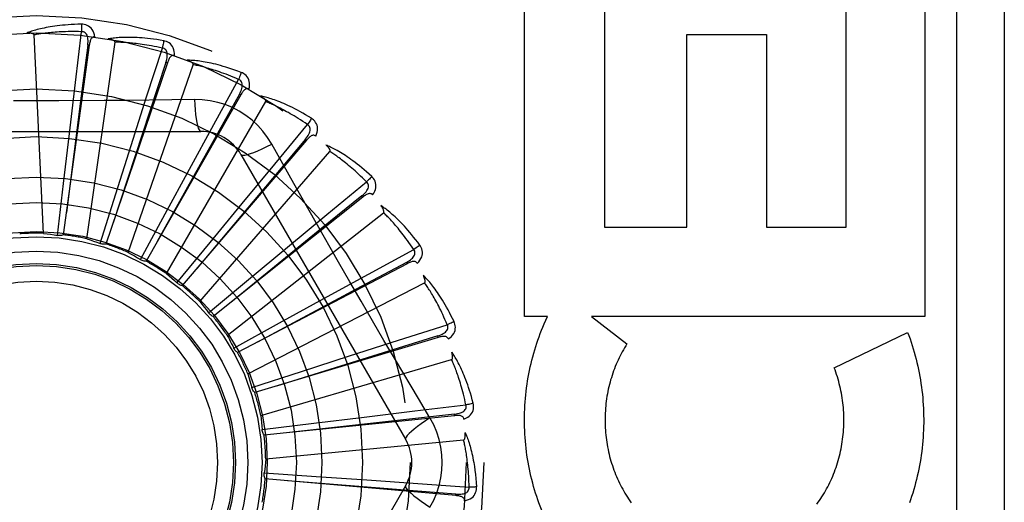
# Model space of a CAD drawing. Header units: inches. Extents: x 0 to 262, y 0 to 169.
# Tile 137 of 256: x 47.746 to 48.365, y 95.575 to 95.879. Entities that reach past the tile are written whole.
import ezdxf

# ---------------------------------------------------------------- set-up
doc = ezdxf.new("R2010")
doc.units = ezdxf.units.IN
doc.header["$LTSCALE"] = 14.384615
doc.header["$MEASUREMENT"] = 0
doc.linetypes.add('HIDDEN', pattern=[0.2, 0.1, -0.1])
doc.layers.add('LEFTHAND_DOOR_ASSEMBLY', color=7, linetype='CONTINUOUS')

msp = doc.modelspace()

# ---------------------------------------------------------------- linework, layer by layer
at = {"layer": 'LEFTHAND_DOOR_ASSEMBLY', "color": 8, "linetype": 'HIDDEN'}
for p, q in [((48.33492, 95.97554), (48.33492, 95.22554)), ((48.36492, 95.97554), (48.36492, 95.22554)), ((48.0634, 95.69248), (48.0634, 95.89833)), ((48.11355, 95.89833), (48.11355, 95.74855)), ((48.26542, 95.74855), (48.26542, 95.89833)), ((48.31505, 95.89833), (48.31505, 95.69248)), ((47.76099, 95.74471), (47.75505, 95.86954)), ((47.78104, 95.83952), (47.78492, 95.87158)), ((48.1653, 95.74855), (48.1653, 95.86987)), ((48.1653, 95.86987), (48.21546, 95.86987)), ((48.21546, 95.86987), (48.21546, 95.74855)), ((47.78977, 95.86302), (47.77345, 95.74378)), ((47.78819, 95.74124), (47.80598, 95.86494)), ((47.78977, 95.86302), (47.78882, 95.86315)), ((47.82582, 95.83054), (47.8357, 95.86129)), ((47.83884, 95.85196), (47.80025, 95.73797)), ((47.81425, 95.73269), (47.85512, 95.85078)), ((47.83884, 95.85196), (47.83793, 95.85227)), ((47.8681, 95.81325), (47.88361, 95.84157)), ((47.77724, 95.80756), (47.78104, 95.83952)), ((47.81604, 95.79988), (47.82582, 95.83054)), ((47.88494, 95.83182), (47.82546, 95.72719)), ((47.85587, 95.82889), (47.84171, 95.82868)), ((47.88494, 95.83182), (47.8841, 95.83229)), ((47.83821, 95.71935), (47.9007, 95.82758)), ((47.85269, 95.78499), (47.8681, 95.81325)), ((47.90634, 95.78827), (47.92693, 95.81314)), ((47.65297, 95.80887), (47.85986, 95.80887)), ((47.77354, 95.77598), (47.77724, 95.80756)), ((47.92638, 95.80332), (47.92566, 95.80394)), ((47.80643, 95.76957), (47.81604, 95.79988)), ((47.92638, 95.80332), (47.84819, 95.71183)), ((47.85922, 95.70173), (47.94106, 95.79617)), ((47.88512, 95.79429), (47.98856, 95.61512)), ((47.83752, 95.75705), (47.85269, 95.78499)), ((47.88586, 95.76344), (47.90634, 95.78827)), ((47.76979, 95.7434), (47.77354, 95.77598)), ((47.93915, 95.7565), (47.96409, 95.77703)), ((47.79658, 95.73829), (47.80643, 95.76957)), ((47.96169, 95.76749), (47.86759, 95.69245)), ((47.96169, 95.76749), (47.96109, 95.76824)), ((47.86567, 95.73887), (47.88586, 95.76344)), ((47.82193, 95.7282), (47.83752, 95.75705)), ((47.87651, 95.68044), (47.97475, 95.75769)), ((47.91435, 95.736), (47.93915, 95.7565)), ((47.94638, 95.7266), (47.93228, 95.75133)), ((48.11355, 95.74855), (48.1653, 95.74855)), ((48.21546, 95.74855), (48.26542, 95.74855)), ((47.8449, 95.71349), (47.86567, 95.73887)), ((47.88988, 95.71569), (47.91435, 95.736)), ((47.96537, 95.7191), (47.99374, 95.73454)), ((47.98958, 95.72562), (47.88298, 95.66975)), ((47.98958, 95.72562), (47.98913, 95.72647)), ((47.93713, 95.70366), (47.96537, 95.7191)), ((47.86468, 95.6947), (47.88988, 95.71569)), ((47.88947, 95.65627), (48.00054, 95.71353)), ((47.90926, 95.68835), (47.93713, 95.70366)), ((48.07786, 95.69248), (48.0634, 95.69248)), ((48.07571, 95.68773), (48.07786, 95.69248)), ((48.1055, 95.69248), (48.12768, 95.67523)), ((48.31505, 95.69248), (48.1055, 95.69248)), ((47.88055, 95.67251), (47.90926, 95.68835)), ((47.98403, 95.67741), (48.01481, 95.6872)), ((48.00903, 95.67923), (48.00876, 95.68015)), ((48.25801, 95.66018), (48.30414, 95.6824)), ((48.00903, 95.67923), (47.89379, 95.64455)), ((47.95338, 95.6676), (47.98403, 95.67741)), ((47.88067, 95.67227), (47.88055, 95.67251)), ((47.92312, 95.65784), (47.95338, 95.6676)), ((47.89761, 95.63008), (48.01752, 95.66529)), ((47.89192, 95.64772), (47.92312, 95.65784)), ((47.99447, 95.63295), (48.02654, 95.63674)), ((48.00391, 95.62858), (47.99664, 95.64075)), ((47.96251, 95.62911), (47.99447, 95.63295)), ((48.01936, 95.63), (48.01927, 95.63096)), ((47.89841, 95.62122), (47.93095, 95.62526)), ((48.01936, 95.63), (47.91382, 95.61919)), ((47.93095, 95.62526), (47.96251, 95.62911)), ((47.91382, 95.61919), (47.89964, 95.61776)), ((47.90065, 95.60283), (48.02505, 95.61471)), ((47.89975, 95.59398), (47.93248, 95.59178)), ((48.02019, 95.57971), (47.90031, 95.59034)), ((47.93248, 95.59178), (47.96419, 95.58959)), ((47.96419, 95.58959), (47.9963, 95.58731)), ((47.9963, 95.58731), (48.02851, 95.58496)), ((47.98856, 95.58595), (47.88512, 95.40679)), ((48.02019, 95.57971), (48.02027, 95.58066))]:
    msp.add_line(p, q, dxfattribs=at)
for points in [[(47.78486, 95.87625), (47.78263, 95.87621), (47.7805, 95.87613), (47.77847, 95.87603), (47.77652, 95.87591), (47.77467, 95.87577), (47.7729, 95.87561), (47.77121, 95.87543), (47.7696, 95.87524), (47.76806, 95.87504), (47.76659, 95.87482), (47.76519, 95.8746), (47.76385, 95.87437), (47.76257, 95.87413), (47.76134, 95.87389), (47.76018, 95.87365), (47.75906, 95.8734), (47.758, 95.87314), (47.75699, 95.87288), (47.75602, 95.87262), (47.75511, 95.87235), (47.75423, 95.87209), (47.7534, 95.87182), (47.75261, 95.87155), (47.75185, 95.87128), (47.75113, 95.87101), (47.75045, 95.87074)], [(47.78492, 95.87158), (47.78307, 95.87162), (47.78129, 95.87164), (47.77959, 95.87165), (47.77796, 95.87164), (47.7764, 95.87161), (47.7749, 95.87158), (47.77347, 95.87153), (47.77209, 95.87147), (47.77078, 95.8714), (47.76951, 95.87132), (47.7683, 95.87124), (47.76714, 95.87115), (47.76602, 95.87105), (47.76495, 95.87095), (47.76392, 95.87085), (47.76294, 95.87074), (47.76199, 95.87063), (47.76109, 95.87051), (47.76022, 95.8704), (47.75938, 95.87028), (47.75858, 95.87016), (47.75781, 95.87004), (47.75708, 95.86992), (47.75637, 95.86979), (47.75569, 95.86967), (47.75505, 95.86954)], [(47.78486, 95.87625), (47.7849, 95.87563), (47.78492, 95.87492), (47.78494, 95.87414), (47.78494, 95.87332), (47.78494, 95.87245), (47.78492, 95.87158)], [(47.79325, 95.86828), (47.79301, 95.86962), (47.79266, 95.87084), (47.7922, 95.87194), (47.79164, 95.87291), (47.79098, 95.87376), (47.79022, 95.87448), (47.78937, 95.87507), (47.78847, 95.87554), (47.78754, 95.87588), (47.78661, 95.8761), (47.78572, 95.87623), (47.78486, 95.87625)], [(47.75505, 95.86954), (47.755, 95.86971), (47.75493, 95.86986), (47.75481, 95.86999), (47.75466, 95.8701), (47.75448, 95.8702), (47.7543, 95.87029), (47.75409, 95.87036), (47.75388, 95.87043), (47.75365, 95.87049), (47.75341, 95.87054), (47.75317, 95.87058), (47.75291, 95.87062), (47.75264, 95.87066), (47.75237, 95.87069), (47.75208, 95.87071), (47.75178, 95.87073), (47.75147, 95.87074), (47.75115, 95.87075), (47.75085, 95.87075), (47.75055, 95.87074)], [(47.78882, 95.86315), (47.78893, 95.86418), (47.78899, 95.86516), (47.78899, 95.86609), (47.78893, 95.86698), (47.7888, 95.86781), (47.78862, 95.86858), (47.78836, 95.86929), (47.78804, 95.86992), (47.78765, 95.87045), (47.78718, 95.87089), (47.78666, 95.87122), (47.78609, 95.87144), (47.78551, 95.87156), (47.78491, 95.87158)], [(47.79325, 95.86828), (47.79279, 95.8683), (47.79236, 95.86824), (47.79197, 95.86808), (47.79162, 95.86785), (47.79131, 95.86756), (47.79103, 95.86722), (47.79079, 95.86681), (47.79058, 95.86637), (47.7904, 95.86588), (47.79024, 95.86536), (47.7901, 95.86481), (47.78997, 95.86423), (47.78986, 95.86364), (47.78977, 95.86302)], [(47.83653, 95.86589), (47.83433, 95.86626), (47.83222, 95.86659), (47.8302, 95.86688), (47.82827, 95.86713), (47.82643, 95.86734), (47.82466, 95.86752), (47.82297, 95.86767), (47.82135, 95.86778), (47.8198, 95.86788), (47.81832, 95.86794), (47.81689, 95.86799), (47.81554, 95.86801), (47.81423, 95.86802), (47.81299, 95.86802), (47.8118, 95.868), (47.81065, 95.86796), (47.80956, 95.86792), (47.80852, 95.86785), (47.80752, 95.86778), (47.80657, 95.86769), (47.80566, 95.86759), (47.80479, 95.86749), (47.80397, 95.86737), (47.80317, 95.86725), (47.80242, 95.86712), (47.8017, 95.86699)], [(47.80598, 95.86494), (47.80597, 95.86511), (47.80592, 95.86527), (47.80583, 95.86543), (47.8057, 95.86556), (47.80555, 95.86569), (47.80538, 95.86581), (47.8052, 95.86593), (47.805, 95.86603), (47.80479, 95.86613), (47.80457, 95.86623), (47.80433, 95.86632), (47.80409, 95.86641), (47.80383, 95.86649), (47.80356, 95.86657), (47.80329, 95.86665), (47.803, 95.86672), (47.8027, 95.86679), (47.80238, 95.86686), (47.80205, 95.86693), (47.80171, 95.86699)], [(47.83653, 95.86589), (47.83644, 95.86527), (47.83634, 95.86457), (47.83621, 95.86381), (47.83606, 95.863), (47.83588, 95.86215), (47.8357, 95.86129)], [(47.84325, 95.85648), (47.84327, 95.85783), (47.84316, 95.85909), (47.84292, 95.86026), (47.84255, 95.86132), (47.84206, 95.86228), (47.84145, 95.86314), (47.84073, 95.86388), (47.83994, 95.8645), (47.83908, 95.86501), (47.83821, 95.86541), (47.83736, 95.8657), (47.83653, 95.86589)], [(47.78882, 95.86315), (47.78472, 95.83114), (47.77539, 95.75785)], [(47.8357, 95.86129), (47.83389, 95.86168), (47.83215, 95.86204), (47.83048, 95.86236), (47.82888, 95.86266), (47.82734, 95.86293), (47.82587, 95.86318), (47.82445, 95.8634), (47.82309, 95.8636), (47.82178, 95.86379), (47.82052, 95.86395), (47.81931, 95.8641), (47.81816, 95.86423), (47.81704, 95.86434), (47.81597, 95.86445), (47.81495, 95.86454), (47.81396, 95.86462), (47.81301, 95.86469), (47.8121, 95.86475), (47.81122, 95.8648), (47.81038, 95.86485), (47.80957, 95.86488), (47.80879, 95.8649), (47.80805, 95.86492), (47.80733, 95.86494), (47.80664, 95.86494), (47.80598, 95.86494)], [(47.83793, 95.85227), (47.83824, 95.85326), (47.83848, 95.85422), (47.83865, 95.85513), (47.83876, 95.85601), (47.8388, 95.85685), (47.83876, 95.85764), (47.83865, 95.85838), (47.83845, 95.85906), (47.83817, 95.85966), (47.83779, 95.86018), (47.83734, 95.8606), (47.83682, 95.86093), (47.83627, 95.86116), (47.8357, 95.86129)], [(47.84326, 95.85647), (47.84281, 95.85658), (47.84238, 95.85659), (47.84196, 95.85652), (47.84157, 95.85636), (47.84121, 95.85613), (47.84088, 95.85584), (47.84056, 95.8555), (47.84027, 95.8551), (47.84, 95.85465), (47.83974, 95.85417), (47.8395, 95.85366), (47.83927, 95.85312), (47.83905, 95.85255), (47.83884, 95.85196)], [(47.8853, 95.84593), (47.88321, 95.84672), (47.8812, 95.84744), (47.87928, 95.8481), (47.87743, 95.84871), (47.87566, 95.84927), (47.87395, 95.84978), (47.87232, 95.85024), (47.87075, 95.85067), (47.86925, 95.85105), (47.8678, 95.8514), (47.86642, 95.85171), (47.86509, 95.85199), (47.86381, 95.85225), (47.86259, 95.85248), (47.86141, 95.85268), (47.86029, 95.85287), (47.8592, 95.85303), (47.85817, 95.85316), (47.85718, 95.85328), (47.85622, 95.85337), (47.85531, 95.85345), (47.85444, 95.85351), (47.85361, 95.85355), (47.85281, 95.85358), (47.85204, 95.8536), (47.8513, 95.8536)], [(47.85512, 95.85078), (47.85515, 95.85095), (47.85513, 95.85112), (47.85507, 95.85129), (47.85497, 95.85145), (47.85485, 95.8516), (47.8547, 95.85175), (47.85454, 95.8519), (47.85437, 95.85204), (47.85418, 95.85218), (47.85398, 95.85231), (47.85377, 95.85245), (47.85354, 95.85258), (47.85331, 95.85271), (47.85306, 95.85284), (47.8528, 95.85297), (47.85253, 95.8531), (47.85225, 95.85322), (47.85195, 95.85335), (47.85167, 95.85346), (47.85139, 95.85357)], [(47.83793, 95.85227), (47.82785, 95.82162), (47.80482, 95.75141)], [(47.88361, 95.84157), (47.88191, 95.8423), (47.88027, 95.84298), (47.8787, 95.84361), (47.87718, 95.84421), (47.87572, 95.84477), (47.87432, 95.84529), (47.87297, 95.84578), (47.87167, 95.84623), (47.87042, 95.84666), (47.86921, 95.84706), (47.86806, 95.84743), (47.86694, 95.84778), (47.86587, 95.8481), (47.86484, 95.84841), (47.86385, 95.84869), (47.8629, 95.84896), (47.86198, 95.84921), (47.86109, 95.84944), (47.86024, 95.84966), (47.85942, 95.84986), (47.85864, 95.85004), (47.85788, 95.85021), (47.85715, 95.85037), (47.85645, 95.85052), (47.85577, 95.85066), (47.85512, 95.85078)], [(47.8853, 95.84593), (47.8851, 95.84534), (47.88486, 95.84468), (47.88459, 95.84396), (47.88429, 95.84319), (47.88396, 95.84238), (47.88361, 95.84157)], [(47.8841, 95.83229), (47.88459, 95.83321), (47.885, 95.8341), (47.88535, 95.83497), (47.88562, 95.83581), (47.88582, 95.83662), (47.88593, 95.83741), (47.88596, 95.83816), (47.8859, 95.83887), (47.88573, 95.83951), (47.88546, 95.84009), (47.88509, 95.84059), (47.88465, 95.84101), (47.88415, 95.84134), (47.88361, 95.84157)], [(47.89012, 95.83542), (47.8904, 95.83675), (47.89053, 95.838), (47.89051, 95.83919), (47.89035, 95.84031), (47.89005, 95.84135), (47.88961, 95.8423), (47.88905, 95.84316), (47.88838, 95.84393), (47.88764, 95.84459), (47.88686, 95.84514), (47.88608, 95.84559), (47.8853, 95.84593)], [(47.89013, 95.83541), (47.8897, 95.8356), (47.88928, 95.8357), (47.88886, 95.8357), (47.88845, 95.83562), (47.88805, 95.83547), (47.88767, 95.83525), (47.8873, 95.83496), (47.88693, 95.83463), (47.88658, 95.83424), (47.88624, 95.83382), (47.8859, 95.83336), (47.88558, 95.83287), (47.88525, 95.83236), (47.88494, 95.83182)], [(47.84171, 95.82868), (47.81337, 95.82837), (47.79916, 95.82824)], [(47.8841, 95.83229), (47.8684, 95.8041), (47.8325, 95.73953)], [(47.85587, 95.82889), (47.85607, 95.82551), (47.85632, 95.82232), (47.85663, 95.81944), (47.85698, 95.81684), (47.85738, 95.81453), (47.85782, 95.81257), (47.85829, 95.81098), (47.8588, 95.80982), (47.85932, 95.80911), (47.85986, 95.80887)], [(47.90445, 95.80085), (47.90185, 95.80505), (47.89891, 95.80897), (47.89564, 95.8126), (47.89206, 95.81593), (47.88819, 95.81893), (47.88406, 95.82157), (47.87971, 95.82382), (47.87518, 95.82568), (47.8705, 95.82713), (47.86571, 95.82815), (47.86083, 95.82874), (47.85587, 95.82889)], [(47.92941, 95.81711), (47.92751, 95.81827), (47.92567, 95.81936), (47.92391, 95.82038), (47.92221, 95.82133), (47.92057, 95.82221), (47.919, 95.82303), (47.91748, 95.8238), (47.91602, 95.82451), (47.91462, 95.82517), (47.91327, 95.82578), (47.91196, 95.82635), (47.91071, 95.82688), (47.90951, 95.82737), (47.90835, 95.82783), (47.90723, 95.82826), (47.90616, 95.82865), (47.90513, 95.82901), (47.90414, 95.82934), (47.90319, 95.82964), (47.90227, 95.82991), (47.90139, 95.83016), (47.90054, 95.83038), (47.89973, 95.83059), (47.89895, 95.83077), (47.8982, 95.83093), (47.89748, 95.83107)], [(47.9007, 95.82758), (47.90076, 95.82774), (47.90077, 95.82791), (47.90074, 95.82809), (47.90067, 95.82826), (47.90058, 95.82844), (47.90047, 95.82861), (47.90034, 95.82878), (47.9002, 95.82896), (47.90004, 95.82913), (47.89987, 95.8293), (47.89968, 95.82947), (47.89949, 95.82965), (47.89928, 95.82982), (47.89906, 95.82999), (47.89883, 95.83016), (47.89859, 95.83034), (47.89834, 95.83052), (47.89807, 95.8307), (47.89779, 95.83088), (47.89749, 95.83107)], [(47.79916, 95.82824), (47.7707, 95.82808), (47.75647, 95.82807), (47.74223, 95.82808)], [(47.92693, 95.81314), (47.9254, 95.81418), (47.92392, 95.81516), (47.92249, 95.81608), (47.92111, 95.81695), (47.91978, 95.81778), (47.91851, 95.81855), (47.91727, 95.81929), (47.91608, 95.81998), (47.91494, 95.82064), (47.91383, 95.82126), (47.91276, 95.82184), (47.91174, 95.82239), (47.91075, 95.82292), (47.90979, 95.82341), (47.90887, 95.82388), (47.90799, 95.82432), (47.90713, 95.82474), (47.90631, 95.82513), (47.90551, 95.8255), (47.90475, 95.82586), (47.90401, 95.82619), (47.9033, 95.8265), (47.90261, 95.8268), (47.90195, 95.82707), (47.90131, 95.82733), (47.9007, 95.82758)], [(47.92941, 95.81711), (47.9291, 95.81657), (47.92874, 95.81596), (47.92834, 95.8153), (47.9279, 95.8146), (47.92742, 95.81388), (47.92693, 95.81314)], [(47.93216, 95.80587), (47.93268, 95.80712), (47.93304, 95.80833), (47.93325, 95.8095), (47.93331, 95.81063), (47.93321, 95.8117), (47.93296, 95.81272), (47.93257, 95.81367), (47.93206, 95.81455), (47.93146, 95.81534), (47.9308, 95.81604), (47.93012, 95.81662), (47.92941, 95.81711)], [(47.92565, 95.80394), (47.9263, 95.80475), (47.92688, 95.80554), (47.92739, 95.80633), (47.92781, 95.8071), (47.92816, 95.80787), (47.92842, 95.80862), (47.92859, 95.80935), (47.92866, 95.81006), (47.92862, 95.81072), (47.92846, 95.81134), (47.9282, 95.8119), (47.92784, 95.8124), (47.92742, 95.81281), (47.92693, 95.81315)], [(47.92566, 95.80394), (47.9049, 95.77923), (47.85743, 95.72262)], [(47.93216, 95.80586), (47.93178, 95.80613), (47.93139, 95.8063), (47.93097, 95.80639), (47.93055, 95.80639), (47.93013, 95.80631), (47.92972, 95.80617), (47.9293, 95.80596), (47.92888, 95.8057), (47.92846, 95.80538), (47.92804, 95.80503), (47.92763, 95.80465), (47.92721, 95.80423), (47.9268, 95.80379), (47.92638, 95.80332)], [(47.88512, 95.79429), (47.88558, 95.79395), (47.88642, 95.79384), (47.88761, 95.79397), (47.88914, 95.79431), (47.89101, 95.79488), (47.8932, 95.79567), (47.89567, 95.79668), (47.8984, 95.79789), (47.90135, 95.79929), (47.90445, 95.80085)], [(47.93228, 95.75133), (47.91831, 95.77608), (47.91138, 95.78843), (47.90445, 95.80085)], [(47.96727, 95.78045), (47.96562, 95.78196), (47.96403, 95.78337), (47.96249, 95.78471), (47.961, 95.78596), (47.95956, 95.78714), (47.95817, 95.78824), (47.95682, 95.78928), (47.95553, 95.79025), (47.95427, 95.79117), (47.95306, 95.79203), (47.95189, 95.79283), (47.95076, 95.79359), (47.94967, 95.7943), (47.94862, 95.79497), (47.94761, 95.7956), (47.94663, 95.79619), (47.94568, 95.79674), (47.94477, 95.79725), (47.94389, 95.79772), (47.94304, 95.79816), (47.94223, 95.79857), (47.94144, 95.79895), (47.94068, 95.79931), (47.93995, 95.79963), (47.93924, 95.79993), (47.93856, 95.80021)], [(47.94106, 95.79617), (47.94115, 95.79632), (47.94119, 95.79648), (47.9412, 95.79666), (47.94116, 95.79685), (47.94111, 95.79704), (47.94103, 95.79723), (47.94094, 95.79742), (47.94083, 95.79762), (47.9407, 95.79782), (47.94057, 95.79802), (47.94042, 95.79822), (47.94026, 95.79843), (47.94009, 95.79864), (47.93991, 95.79885), (47.93972, 95.79906), (47.93952, 95.79928), (47.9393, 95.7995), (47.93907, 95.79973), (47.93883, 95.79997), (47.93857, 95.8002)], [(47.96409, 95.77703), (47.96278, 95.77834), (47.96151, 95.77958), (47.96028, 95.78076), (47.95909, 95.78187), (47.95795, 95.78293), (47.95684, 95.78394), (47.95576, 95.78489), (47.95473, 95.7858), (47.95373, 95.78666), (47.95276, 95.78748), (47.95182, 95.78825), (47.95092, 95.78899), (47.95004, 95.78969), (47.9492, 95.79035), (47.94839, 95.79099), (47.9476, 95.79159), (47.94684, 95.79216), (47.9461, 95.79271), (47.94539, 95.79322), (47.94471, 95.79371), (47.94405, 95.79418), (47.94341, 95.79462), (47.94279, 95.79504), (47.94219, 95.79544), (47.94162, 95.79581), (47.94106, 95.79617)], [(47.96727, 95.78045), (47.96687, 95.77998), (47.9664, 95.77945), (47.96588, 95.77888), (47.96531, 95.77828), (47.96471, 95.77766), (47.96409, 95.77703)], [(47.96784, 95.7689), (47.96859, 95.77003), (47.96918, 95.77115), (47.9696, 95.77226), (47.96987, 95.77336), (47.96998, 95.77443), (47.96993, 95.77547), (47.96972, 95.77649), (47.96939, 95.77745), (47.96895, 95.77833), (47.96843, 95.77914), (47.96787, 95.77984), (47.96727, 95.78045)], [(47.96109, 95.76824), (47.96188, 95.76891), (47.9626, 95.76958), (47.96324, 95.77025), (47.96381, 95.77093), (47.96429, 95.77162), (47.96469, 95.77231), (47.965, 95.77299), (47.9652, 95.77367), (47.96528, 95.77433), (47.96525, 95.77497), (47.96509, 95.77557), (47.96484, 95.77613), (47.9645, 95.77662), (47.96408, 95.77703)], [(47.96109, 95.76824), (47.93603, 95.7479), (47.87871, 95.70129)], [(47.96784, 95.76889), (47.96752, 95.76923), (47.96717, 95.76947), (47.96678, 95.76963), (47.96636, 95.76971), (47.96594, 95.76972), (47.9655, 95.76965), (47.96505, 95.76953), (47.96459, 95.76935), (47.96412, 95.76912), (47.96364, 95.76886), (47.96316, 95.76856), (47.96267, 95.76823), (47.96218, 95.76787), (47.96169, 95.76749)], [(47.99751, 95.7373), (47.99618, 95.73909), (47.99488, 95.74078), (47.99362, 95.74238), (47.99239, 95.74389), (47.9912, 95.74532), (47.99005, 95.74667), (47.98892, 95.74794), (47.98783, 95.74914), (47.98677, 95.75028), (47.98575, 95.75135), (47.98475, 95.75237), (47.98378, 95.75332), (47.98285, 95.75423), (47.98194, 95.75508), (47.98107, 95.75589), (47.98022, 95.75665), (47.97939, 95.75737), (47.9786, 95.75805), (47.97782, 95.75868), (47.97707, 95.75927), (47.97635, 95.75983), (47.97565, 95.76035), (47.97497, 95.76084), (47.97431, 95.7613), (47.97367, 95.76173), (47.97306, 95.76213)], [(47.97475, 95.75769), (47.97486, 95.75782), (47.97494, 95.75797), (47.97497, 95.75815), (47.97498, 95.75833), (47.97496, 95.75853), (47.97492, 95.75874), (47.97486, 95.75894), (47.97479, 95.75916), (47.97471, 95.75938), (47.97461, 95.7596), (47.97451, 95.75983), (47.97439, 95.76006), (47.97426, 95.7603), (47.97412, 95.76054), (47.97398, 95.76078), (47.97382, 95.76104), (47.97365, 95.7613), (47.97347, 95.76156), (47.97329, 95.76181), (47.97312, 95.76205)], [(47.99374, 95.73454), (47.9927, 95.73607), (47.99168, 95.73753), (47.9907, 95.73892), (47.98975, 95.74024), (47.98882, 95.7415), (47.98792, 95.74269), (47.98705, 95.74384), (47.9862, 95.74492), (47.98538, 95.74596), (47.98459, 95.74694), (47.98382, 95.74788), (47.98307, 95.74877), (47.98234, 95.74963), (47.98164, 95.75044), (47.98096, 95.75122), (47.9803, 95.75196), (47.97966, 95.75266), (47.97904, 95.75333), (47.97845, 95.75398), (47.97787, 95.75459), (47.9773, 95.75517), (47.97676, 95.75572), (47.97623, 95.75625), (47.97572, 95.75676), (47.97523, 95.75724), (47.97475, 95.75769)], [(47.76099, 95.74471), (47.7632, 95.74444), (47.7654, 95.74412), (47.7676, 95.74378), (47.76979, 95.7434)], [(47.77345, 95.74378), (47.77286, 95.74357), (47.77226, 95.74342), (47.77164, 95.74333), (47.77101, 95.74329), (47.7704, 95.74332), (47.76979, 95.7434)], [(47.78819, 95.74124), (47.79031, 95.74055), (47.79242, 95.73983), (47.79451, 95.73907), (47.79658, 95.73829)], [(47.80025, 95.73797), (47.79963, 95.73787), (47.79902, 95.73784), (47.79839, 95.73787), (47.79777, 95.73795), (47.79717, 95.73809), (47.79658, 95.73829)], [(47.99751, 95.7373), (47.99702, 95.73691), (47.99646, 95.73648), (47.99585, 95.73602), (47.99518, 95.73554), (47.99446, 95.73504), (47.99374, 95.73454)], [(47.99588, 95.72584), (47.99683, 95.72681), (47.99762, 95.7278), (47.99825, 95.72881), (47.99872, 95.72984), (47.99903, 95.73087), (47.99917, 95.73191), (47.99917, 95.73294), (47.99902, 95.73394), (47.99875, 95.7349), (47.9984, 95.73579), (47.99798, 95.73659), (47.99751, 95.7373)], [(47.81425, 95.73269), (47.8162, 95.73161), (47.81813, 95.7305), (47.82004, 95.72936), (47.82193, 95.7282)], [(47.98913, 95.72647), (47.99003, 95.72698), (47.99087, 95.7275), (47.99163, 95.72804), (47.99231, 95.7286), (47.99291, 95.72919), (47.99343, 95.72979), (47.99387, 95.7304), (47.99419, 95.73103), (47.9944, 95.73166), (47.99449, 95.73229), (47.99445, 95.73292), (47.9943, 95.73351), (47.99406, 95.73405), (47.99373, 95.73454)], [(47.82546, 95.72719), (47.82484, 95.72721), (47.82423, 95.7273), (47.82362, 95.72744), (47.82303, 95.72764), (47.82246, 95.72789), (47.82193, 95.7282)], [(47.98913, 95.72647), (47.96068, 95.71125), (47.89556, 95.67633)], [(47.97499, 95.67737), (47.96062, 95.70194), (47.95349, 95.71426), (47.94638, 95.7266)], [(47.99588, 95.72584), (47.99563, 95.72623), (47.99533, 95.72654), (47.99498, 95.72677), (47.99458, 95.72692), (47.99417, 95.72701), (47.99373, 95.72703), (47.99326, 95.72699), (47.99277, 95.7269), (47.99227, 95.72677), (47.99175, 95.7266), (47.99122, 95.72639), (47.99068, 95.72616), (47.99013, 95.7259), (47.98958, 95.72562)], [(47.83821, 95.71935), (47.83992, 95.71792), (47.84161, 95.71647), (47.84327, 95.71499), (47.8449, 95.71349)], [(48.01903, 95.6892), (48.01806, 95.69121), (48.01711, 95.69312), (48.01618, 95.69493), (48.01526, 95.69664), (48.01436, 95.69827), (48.01348, 95.69981), (48.01262, 95.70128), (48.01177, 95.70266), (48.01095, 95.70398), (48.01014, 95.70523), (48.00936, 95.70641), (48.00859, 95.70753), (48.00784, 95.7086), (48.00712, 95.70961), (48.00641, 95.71057), (48.00572, 95.71148), (48.00505, 95.71234), (48.00439, 95.71315), (48.00375, 95.71392), (48.00313, 95.71465), (48.00252, 95.71533), (48.00193, 95.71597), (48.00136, 95.71658), (48.0008, 95.71716), (48.00025, 95.7177), (47.99972, 95.71821)], [(48.00054, 95.71353), (48.00068, 95.71364), (48.00078, 95.71377), (48.00085, 95.71394), (48.00089, 95.71412), (48.00091, 95.71432), (48.00091, 95.71452), (48.00089, 95.71474), (48.00087, 95.71496), (48.00082, 95.71519), (48.00077, 95.71543), (48.00071, 95.71568), (48.00064, 95.71593), (48.00056, 95.71618), (48.00047, 95.71645), (48.00037, 95.71672), (48.00027, 95.71699), (48.00015, 95.71728), (48.00002, 95.71758), (47.99988, 95.71788), (47.99973, 95.7182)], [(47.84819, 95.71183), (47.84758, 95.71197), (47.847, 95.71217), (47.84642, 95.71243), (47.84588, 95.71274), (47.84537, 95.71309), (47.8449, 95.71349)], [(48.01481, 95.6872), (48.01408, 95.6889), (48.01336, 95.69053), (48.01266, 95.69208), (48.01197, 95.69356), (48.0113, 95.69497), (48.01064, 95.69631), (48.01, 95.6976), (48.00938, 95.69882), (48.00877, 95.69999), (48.00817, 95.70111), (48.00759, 95.70218), (48.00703, 95.7032), (48.00648, 95.70418), (48.00594, 95.70511), (48.00542, 95.706), (48.00491, 95.70685), (48.00442, 95.70766), (48.00394, 95.70844), (48.00347, 95.70918), (48.00302, 95.70989), (48.00258, 95.71057), (48.00215, 95.71122), (48.00173, 95.71184), (48.00132, 95.71243), (48.00093, 95.71299), (48.00054, 95.71353)], [(47.85922, 95.70173), (47.86063, 95.7), (47.86201, 95.69825), (47.86336, 95.69649), (47.86468, 95.6947)], [(47.86759, 95.69245), (47.86702, 95.69271), (47.86649, 95.69301), (47.86597, 95.69337), (47.8655, 95.69378), (47.86507, 95.69422), (47.86468, 95.6947)], [(48.00876, 95.68015), (48.00974, 95.68048), (48.01066, 95.68084), (48.01151, 95.68123), (48.01228, 95.68165), (48.01299, 95.6821), (48.01361, 95.68259), (48.01415, 95.68312), (48.01459, 95.68367), (48.01491, 95.68425), (48.01512, 95.68486), (48.0152, 95.68548), (48.01517, 95.68609), (48.01504, 95.68667), (48.01481, 95.68721)], [(48.01903, 95.6892), (48.01848, 95.68891), (48.01785, 95.68859), (48.01716, 95.68826), (48.01641, 95.68791), (48.01562, 95.68756), (48.01481, 95.6872)], [(48.01527, 95.67826), (48.01639, 95.67903), (48.01735, 95.67985), (48.01816, 95.68073), (48.01881, 95.68164), (48.01931, 95.6826), (48.01965, 95.68359), (48.01984, 95.68461), (48.01988, 95.68562), (48.0198, 95.68661), (48.01962, 95.68755), (48.01937, 95.68841), (48.01903, 95.6892)], [(48.06967, 95.5834), (48.06906, 95.58551), (48.06847, 95.58764), (48.06792, 95.58979), (48.06739, 95.59194), (48.0669, 95.59411), (48.06644, 95.59629), (48.06601, 95.59848), (48.06561, 95.60067), (48.06524, 95.60288), (48.0649, 95.60509), (48.0646, 95.6073), (48.06432, 95.60952), (48.06408, 95.61175), (48.06388, 95.61397), (48.0637, 95.61621), (48.06356, 95.61844), (48.06344, 95.62068), (48.06336, 95.62293), (48.06332, 95.62517), (48.0633, 95.62741), (48.06332, 95.62966), (48.06337, 95.6319), (48.06346, 95.63414), (48.06357, 95.63638), (48.06372, 95.63862), (48.0639, 95.64085), (48.06411, 95.64308), (48.06436, 95.6453), (48.06463, 95.64752), (48.06494, 95.64973), (48.06528, 95.65193), (48.06565, 95.65413), (48.06606, 95.65631), (48.06649, 95.65849), (48.06695, 95.66066), (48.06745, 95.66282), (48.06798, 95.66496), (48.06853, 95.6671), (48.06912, 95.66923), (48.06974, 95.67134), (48.07038, 95.67344), (48.07106, 95.67553), (48.07176, 95.67761), (48.0725, 95.67967), (48.07326, 95.68171), (48.07405, 95.68373), (48.07486, 95.68574), (48.07571, 95.68773)], [(47.87651, 95.68044), (47.87722, 95.67914), (47.87791, 95.67783), (47.87859, 95.67651), (47.87926, 95.67518), (47.87991, 95.67385), (47.88055, 95.67251)], [(48.00876, 95.68015), (47.97794, 95.67059), (47.90739, 95.64862)], [(48.01527, 95.67825), (48.01509, 95.67868), (48.01486, 95.67904), (48.01455, 95.67934), (48.0142, 95.67956), (48.01381, 95.67973), (48.01338, 95.67983), (48.01291, 95.67988), (48.01242, 95.67989), (48.0119, 95.67985), (48.01135, 95.67978), (48.0108, 95.67968), (48.01022, 95.67955), (48.00964, 95.67941), (48.00903, 95.67923)], [(48.30414, 95.6824), (48.30491, 95.68036), (48.30564, 95.67829), (48.30635, 95.67622), (48.30703, 95.67412), (48.30769, 95.67201), (48.30831, 95.66988), (48.3089, 95.66774), (48.30947, 95.66559), (48.31, 95.66343), (48.3105, 95.66125), (48.31097, 95.65906), (48.31142, 95.65687), (48.31182, 95.65467), (48.3122, 95.65246), (48.31255, 95.65024), (48.31286, 95.64801), (48.31314, 95.64578), (48.3134, 95.64354), (48.31361, 95.6413), (48.3138, 95.63905), (48.31395, 95.6368), (48.31407, 95.63455), (48.31416, 95.63229), (48.31422, 95.63003), (48.31424, 95.62777), (48.31423, 95.62551), (48.31419, 95.62325), (48.31412, 95.62099), (48.31401, 95.61873), (48.31387, 95.61647), (48.3137, 95.61422), (48.3135, 95.61197), (48.31326, 95.60973), (48.31299, 95.60749), (48.31269, 95.60526), (48.31236, 95.60303), (48.312, 95.60082), (48.3116, 95.59861), (48.31118, 95.59641), (48.31072, 95.59423), (48.31023, 95.59205), (48.30971, 95.58988), (48.30916, 95.58773), (48.30858, 95.58559), (48.30797, 95.58346), (48.30734, 95.58134), (48.30667, 95.57924), (48.30597, 95.57716), (48.30525, 95.57509)], [(47.99664, 95.64075), (47.98221, 95.66513), (47.97499, 95.67737)], [(48.12768, 95.67523), (48.12693, 95.67402), (48.12619, 95.67278), (48.12547, 95.67153), (48.12476, 95.67026), (48.12408, 95.66898), (48.12341, 95.66767), (48.12277, 95.66636), (48.12214, 95.66502), (48.12153, 95.66367), (48.12095, 95.66231), (48.12039, 95.66094), (48.11985, 95.65955), (48.11933, 95.65816), (48.11884, 95.65675), (48.11837, 95.65534), (48.11792, 95.65391), (48.11749, 95.65248), (48.11709, 95.65103), (48.11671, 95.64958), (48.11636, 95.64811), (48.11602, 95.64664), (48.11572, 95.64516), (48.11543, 95.64367), (48.11518, 95.64218), (48.11494, 95.64068), (48.11473, 95.63917), (48.11455, 95.63766), (48.11439, 95.63614), (48.11425, 95.63463), (48.11415, 95.63311), (48.11406, 95.63158), (48.114, 95.63006), (48.11397, 95.62853), (48.11396, 95.627), (48.11398, 95.62547), (48.11402, 95.62394), (48.11409, 95.62241), (48.11419, 95.62088), (48.1143, 95.61936), (48.11445, 95.61784), (48.11462, 95.61632), (48.11481, 95.61481), (48.11503, 95.6133), (48.11527, 95.6118), (48.11554, 95.6103), (48.11584, 95.60881), (48.11615, 95.60733), (48.11649, 95.60586), (48.11686, 95.60439), (48.11725, 95.60293), (48.11766, 95.60148), (48.1181, 95.60004), (48.11856, 95.59861), (48.11904, 95.59719), (48.11954, 95.59578), (48.12007, 95.59439), (48.12062, 95.59301), (48.12119, 95.59164), (48.12178, 95.59028), (48.12239, 95.58894), (48.12302, 95.58762), (48.12368, 95.58631), (48.12435, 95.58501), (48.12504, 95.58373), (48.12575, 95.58247), (48.12648, 95.58123), (48.12722, 95.58), (48.12799, 95.57879), (48.12877, 95.5776), (48.12956, 95.57643), (48.13038, 95.57527)], [(47.88298, 95.66975), (47.88251, 95.67008), (47.88207, 95.67045), (47.88166, 95.67086), (47.88129, 95.6713), (47.88096, 95.67177), (47.88067, 95.67227)], [(48.01752, 95.66529), (48.01767, 95.66537), (48.0178, 95.66548), (48.01789, 95.66563), (48.01797, 95.6658), (48.01803, 95.66599), (48.01806, 95.66619), (48.01809, 95.66641), (48.0181, 95.66663), (48.01811, 95.66687), (48.0181, 95.66711), (48.01809, 95.66736), (48.01806, 95.66762), (48.01803, 95.66789), (48.018, 95.66816), (48.01795, 95.66845), (48.0179, 95.66874), (48.01784, 95.66905), (48.01777, 95.66936), (48.0177, 95.66966), (48.01762, 95.66994)], [(48.03107, 95.6379), (48.0305, 95.64005), (48.02992, 95.64211), (48.02934, 95.64406), (48.02877, 95.64592), (48.02819, 95.64769), (48.02762, 95.64937), (48.02705, 95.65097), (48.02649, 95.65249), (48.02593, 95.65394), (48.02537, 95.65532), (48.02482, 95.65663), (48.02428, 95.65787), (48.02375, 95.65906), (48.02323, 95.66019), (48.02271, 95.66127), (48.02221, 95.66229), (48.02171, 95.66327), (48.02122, 95.66419), (48.02074, 95.66506), (48.02026, 95.66589), (48.0198, 95.66668), (48.01934, 95.66742), (48.01889, 95.66813), (48.01845, 95.6688), (48.01802, 95.66944), (48.0176, 95.67004)], [(48.02654, 95.63674), (48.02614, 95.63855), (48.02575, 95.64028), (48.02535, 95.64193), (48.02496, 95.64351), (48.02456, 95.64502), (48.02418, 95.64647), (48.02379, 95.64785), (48.02341, 95.64917), (48.02303, 95.65044), (48.02266, 95.65165), (48.02229, 95.65281), (48.02193, 95.65392), (48.02157, 95.65498), (48.02122, 95.65599), (48.02088, 95.65697), (48.02054, 95.6579), (48.02021, 95.65879), (48.01989, 95.65965), (48.01957, 95.66046), (48.01926, 95.66125), (48.01895, 95.662), (48.01865, 95.66272), (48.01836, 95.6634), (48.01807, 95.66406), (48.01779, 95.66469), (48.01752, 95.66529)], [(47.88947, 95.65627), (47.89013, 95.65414), (47.89076, 95.65201), (47.89136, 95.64987), (47.89192, 95.64772)], [(48.26052, 95.60177), (48.26093, 95.60322), (48.26131, 95.60469), (48.26167, 95.60616), (48.262, 95.60764), (48.26231, 95.60913), (48.2626, 95.61063), (48.26286, 95.61213), (48.2631, 95.61364), (48.26331, 95.61515), (48.2635, 95.61667), (48.26366, 95.61819), (48.26379, 95.61971), (48.26391, 95.62124), (48.26399, 95.62277), (48.26405, 95.62431), (48.26409, 95.62584), (48.2641, 95.62738), (48.26408, 95.62892), (48.26404, 95.63045), (48.26397, 95.63199), (48.26388, 95.63352), (48.26376, 95.63505), (48.26362, 95.63658), (48.26345, 95.6381), (48.26326, 95.63962), (48.26304, 95.64114), (48.2628, 95.64265), (48.26253, 95.64416), (48.26224, 95.64566), (48.26192, 95.64716), (48.26158, 95.64865), (48.26121, 95.65013), (48.26082, 95.6516), (48.26041, 95.65306), (48.25997, 95.65451), (48.25951, 95.65594), (48.25903, 95.65737), (48.25853, 95.65878), (48.25801, 95.66018)], [(47.89379, 95.64455), (47.89336, 95.645), (47.89297, 95.64548), (47.89263, 95.64601), (47.89234, 95.64656), (47.8921, 95.64713), (47.89192, 95.64772)], [(48.01926, 95.63096), (48.02029, 95.6311), (48.02126, 95.63127), (48.02217, 95.63149), (48.02301, 95.63176), (48.02379, 95.63207), (48.02449, 95.63244), (48.02512, 95.63285), (48.02566, 95.63331), (48.02609, 95.63382), (48.0264, 95.63437), (48.0266, 95.63497), (48.02668, 95.63557), (48.02666, 95.63616), (48.02654, 95.63674)], [(48.0253, 95.62787), (48.02654, 95.62841), (48.02764, 95.62904), (48.0286, 95.62974), (48.02942, 95.63052), (48.03009, 95.63137), (48.03061, 95.63227), (48.03099, 95.63323), (48.03123, 95.63422), (48.03133, 95.63521), (48.03133, 95.63616), (48.03124, 95.63706), (48.03107, 95.6379)], [(48.03107, 95.6379), (48.03047, 95.63772), (48.02979, 95.63752), (48.02905, 95.63733), (48.02825, 95.63713), (48.0274, 95.63693), (48.02654, 95.63674)], [(48.01927, 95.63096), (47.98719, 95.6274), (47.91377, 95.61918)], [(47.89761, 95.63008), (47.89786, 95.62787), (47.89807, 95.62565), (47.89826, 95.62344), (47.89841, 95.62122)], [(48.00391, 95.62858), (48.00107, 95.62672), (47.99844, 95.62491), (47.9961, 95.6232), (47.99402, 95.6216), (47.99222, 95.6201), (47.99074, 95.61874), (47.98961, 95.61753), (47.98885, 95.61652), (47.9885, 95.6157), (47.98856, 95.61512)], [(48.01166, 95.60054), (48.01144, 95.60541), (48.01078, 95.61025), (48.0097, 95.61502), (48.00819, 95.61969), (48.00625, 95.62422), (48.00391, 95.62858)], [(48.0253, 95.62786), (48.02521, 95.62832), (48.02504, 95.62871), (48.0248, 95.62906), (48.0245, 95.62935), (48.02414, 95.62958), (48.02374, 95.62977), (48.02329, 95.62991), (48.02281, 95.63001), (48.02229, 95.63007), (48.02175, 95.6301), (48.02118, 95.63011), (48.02059, 95.63009), (48.01999, 95.63006), (48.01936, 95.63)], [(47.89964, 95.61776), (47.8993, 95.61828), (47.89901, 95.61883), (47.89877, 95.61941), (47.89859, 95.62001), (47.89847, 95.62061), (47.89841, 95.62122)], [(48.02505, 95.61471), (48.02522, 95.61475), (48.02536, 95.61484), (48.02549, 95.61496), (48.02559, 95.61512), (48.02568, 95.61529), (48.02576, 95.61549), (48.02583, 95.61569), (48.02588, 95.61591), (48.02593, 95.61614), (48.02597, 95.61638), (48.026, 95.61663), (48.02603, 95.61689), (48.02605, 95.61715), (48.02607, 95.61743), (48.02608, 95.61772), (48.02608, 95.61801), (48.02608, 95.61833), (48.02607, 95.61864), (48.02606, 95.61895), (48.02604, 95.61926)], [(48.02603, 95.61934), (48.02633, 95.61867), (48.02664, 95.61797), (48.02694, 95.61723), (48.02725, 95.61645), (48.02755, 95.61564), (48.02786, 95.61478), (48.02816, 95.61388), (48.02847, 95.61294), (48.02878, 95.61194), (48.02908, 95.6109), (48.02938, 95.60981), (48.02968, 95.60866), (48.02998, 95.60746), (48.03027, 95.6062), (48.03056, 95.60489), (48.03085, 95.6035), (48.03113, 95.60205), (48.0314, 95.60054)], [(48.02851, 95.58496), (48.02846, 95.58681), (48.0284, 95.58859), (48.02832, 95.59029), (48.02824, 95.59191), (48.02814, 95.59347), (48.02803, 95.59497), (48.02791, 95.5964), (48.02779, 95.59777), (48.02766, 95.59908), (48.02752, 95.60034), (48.02738, 95.60155), (48.02723, 95.6027), (48.02708, 95.60381), (48.02693, 95.60488), (48.02678, 95.6059), (48.02662, 95.60688), (48.02647, 95.60782), (48.02631, 95.60872), (48.02615, 95.60958), (48.026, 95.61041), (48.02584, 95.6112), (48.02568, 95.61196), (48.02552, 95.61269), (48.02537, 95.61339), (48.02521, 95.61406), (48.02505, 95.61471)], [(47.90065, 95.60283), (47.90048, 95.60061), (47.90027, 95.59839), (47.90003, 95.59618), (47.89975, 95.59398)], [(48.00391, 95.57249), (48.00625, 95.57685), (48.00818, 95.58137), (48.0097, 95.58605), (48.01078, 95.59083), (48.01144, 95.59566), (48.01166, 95.60054)], [(48.0314, 95.60054), (48.0318, 95.5981), (48.03216, 95.59562), (48.03247, 95.59309), (48.03275, 95.59052), (48.03298, 95.58791), (48.03317, 95.58524)], [(48.24713, 95.57437), (48.24795, 95.57551), (48.24876, 95.57667), (48.24955, 95.57784), (48.25032, 95.57904), (48.25108, 95.58025), (48.25182, 95.58149), (48.25254, 95.58274), (48.25325, 95.584), (48.25393, 95.58528), (48.2546, 95.58658), (48.25524, 95.5879), (48.25587, 95.58923), (48.25647, 95.59057), (48.25705, 95.59192), (48.25762, 95.59329), (48.25816, 95.59468), (48.25867, 95.59607), (48.25917, 95.59748), (48.25964, 95.5989), (48.26009, 95.60033), (48.26052, 95.60177)], [(47.90031, 95.59034), (47.90007, 95.59092), (47.89989, 95.59151), (47.89977, 95.59212), (47.89971, 95.59275), (47.8997, 95.59336), (47.89975, 95.59398)], [(48.02027, 95.58066), (47.98811, 95.58324), (47.91445, 95.58907)], [(47.98856, 95.58595), (47.9885, 95.58538), (47.98883, 95.5846), (47.98953, 95.58363), (47.99059, 95.58248), (47.99202, 95.58115), (47.9938, 95.57965), (47.99591, 95.57801), (47.99832, 95.57625), (48.00101, 95.5744), (48.00391, 95.57249)], [(48.02027, 95.58067), (48.02131, 95.5806), (48.02229, 95.5806), (48.02322, 95.58064), (48.0241, 95.58074), (48.02492, 95.5809), (48.02569, 95.58113), (48.02638, 95.58141), (48.027, 95.58176), (48.02751, 95.58218), (48.02793, 95.58267), (48.02823, 95.58321), (48.02843, 95.58379), (48.02852, 95.58438), (48.02851, 95.58497)], [(48.02561, 95.57649), (48.02694, 95.57679), (48.02813, 95.57719), (48.02921, 95.5777), (48.03016, 95.57831), (48.03098, 95.57902), (48.03166, 95.57981), (48.03221, 95.58068), (48.03263, 95.5816), (48.03293, 95.58255), (48.03311, 95.58349), (48.03319, 95.58439), (48.03317, 95.58524)], [(48.03317, 95.58524), (48.03256, 95.58518), (48.03185, 95.58512), (48.03108, 95.58507), (48.03026, 95.58502), (48.02939, 95.58499), (48.02851, 95.58496)], [(48.08218, 95.55364), (48.08116, 95.55549), (48.08018, 95.55735), (48.07921, 95.55924), (48.07827, 95.56115), (48.07736, 95.56308), (48.07647, 95.56504), (48.0756, 95.56701), (48.07476, 95.569), (48.07395, 95.57101), (48.07316, 95.57304), (48.07241, 95.57509), (48.07168, 95.57714), (48.07098, 95.57922), (48.07031, 95.5813), (48.06967, 95.5834)], [(48.02561, 95.57648), (48.02561, 95.57694), (48.02552, 95.57737), (48.02535, 95.57775), (48.0251, 95.5781), (48.0248, 95.57839), (48.02444, 95.57865), (48.02403, 95.57887), (48.02357, 95.57906), (48.02307, 95.57922), (48.02255, 95.57935), (48.02199, 95.57947), (48.02141, 95.57956), (48.02081, 95.57964), (48.02019, 95.57971)]]:
    msp.add_lwpolyline(points, dxfattribs=at)
for radius in [0.28125, 0.27028, 0.235, 0.205, 0.17959, 0.1635, 0.14525, 0.142, 0.133, 0.12525, 0.124, 0.114]:
    msp.add_circle((47.75642, 95.60054), radius, dxfattribs=at)
for centre, radius, start, end in [((47.85986, 95.7797), 0.02917, 30, 90), ((47.75642, 95.60054), 0.14425, 88.18255, 94.1288), ((47.75642, 95.60054), 0.14425, 77.27346, 83.21971), ((47.75642, 95.60054), 0.14425, 66.36437, 72.31062), ((47.75642, 95.60054), 0.14425, 55.45528, 61.40153), ((47.75642, 95.60054), 0.14425, 44.54619, 50.49244), ((47.75642, 95.60054), 0.14425, 33.6371, 39.58335), ((47.75642, 95.60054), 0.14425, 22.72801, 28.67426), ((47.75642, 95.60054), 0.14425, 11.81892, 17.76516), ((47.75642, 95.60054), 0.14425, 0.90983, 6.85607), ((47.9633, 95.60054), 0.02917, 330, 30), ((47.75642, 95.60054), 0.14425, 350.00074, 355.94698)]:
    msp.add_arc(centre, radius, start, end, dxfattribs=at)

doc.saveas('drawing.dxf')
